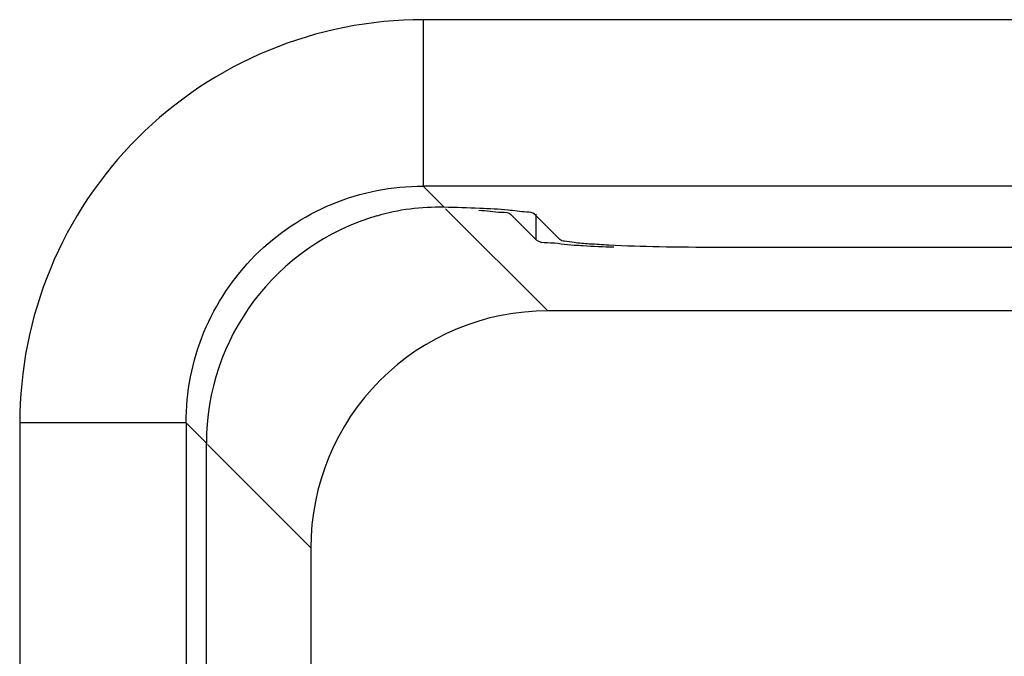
# Model space of a CAD drawing. Header units: millimetres. Extents: x 6863 to 7584, y 164 to 940.
# Tile 10 of 31: x 7383 to 7395, y 558 to 566. Entities that reach past the tile are written whole.
import ezdxf

# ---------------------------------------------------------------- set-up
doc = ezdxf.new("R2010")
doc.units = ezdxf.units.MM
doc.header["$LTSCALE"] = 32.67
doc.layers.get('0').update_dxf_attribs({"linetype": 'CONTINUOUS'})

msp = doc.modelspace()

# ---------------------------------------------------------------- linework, layer by layer
for p, q in [((7387.657, 566.124), (7387.657, 564.02)), ((7430.199, 566.124), (7387.658, 566.124)), ((7387.923, 563.753), (7387.657, 564.02)), ((7430.222, 564.02), (7387.657, 564.02)), ((7389.234, 562.442), (7387.942, 563.734)), ((7388.769, 563.662), (7389.089, 563.342)), ((7389.389, 563.343), (7389.069, 563.663)), ((7389.089, 563.342), (7389.09, 563.663)), ((7395.13, 563.244), (7391.385, 563.244)), ((7395.931, 562.442), (7389.234, 562.442)), ((7384.661, 561.024), (7382.556, 561.024)), ((7382.556, 561.022), (7382.556, 551.816)), ((7384.661, 561.024), (7384.918, 560.767)), ((7384.661, 561.024), (7384.661, 551.815)), ((7384.918, 551.559), (7384.918, 560.766)), ((7384.933, 560.751), (7386.238, 559.446)), ((7386.238, 559.446), (7386.238, 550.238))]:
    msp.add_line(p, q)
for centre, radius, start, end in [((7387.853, 560.955), 2.798, 88.5617, 106.2213), ((7387.912, 560.768), 2.995, 106.3027, 180.0393), ((7389.233, 559.447), 2.995, 89.967, 180.033)]:
    msp.add_arc(centre, radius, start, end)
for points, knots in [([(7387.658, 566.124), (7386.994, 566.125), (7385.652, 565.86), (7383.956, 564.725), (7382.82, 563.028), (7382.556, 561.686), (7382.556, 561.022)], [0, 0, 0, 0, 0.250023, 0.5, 0.749977, 1, 1, 1, 1]), ([(7384.661, 561.024), (7384.66, 561.414), (7384.814, 562.203), (7385.48, 563.2), (7386.478, 563.866), (7387.267, 564.02), (7387.657, 564.02)], [0, 0, 0, 0, 0.249995, 0.500001, 0.750007, 1, 1, 1, 1]), ([(7389.069, 563.663), (7389.044, 563.688), (7388.917, 563.691), (7388.697, 563.726), (7388.342, 563.738), (7388.074, 563.749), (7387.923, 563.753)], [0, 0, 0, 0, 0.090015, 0.297045, 0.607724, 1, 1, 1, 1]), ([(7388.365, 563.716), (7388.46, 563.71), (7388.585, 563.686), (7388.741, 563.691), (7388.769, 563.662)], [0, 0, 0, 0, 0.702096, 1, 1, 1, 1]), ([(7389.089, 563.342), (7389.123, 563.308), (7389.307, 563.31), (7389.456, 563.282), (7389.569, 563.275)], [0, 0, 0, 0, 0.299236, 1, 1, 1, 1]), ([(7391.385, 563.244), (7391.138, 563.244), (7390.679, 563.248), (7390.136, 563.264), (7389.78, 563.286), (7389.589, 563.3), (7389.469, 563.32), (7389.403, 563.329), (7389.389, 563.343)], [0, 0, 0, 0, 0.370268, 0.687683, 0.812161, 0.907571, 0.970661, 1, 1, 1, 1]), ([(7389.569, 563.275), (7389.606, 563.272), (7389.774, 563.262), (7389.942, 563.254), (7390.072, 563.25)], [0, 0, 0, 0, 0.222482, 1, 1, 1, 1])]:
    msp.add_open_spline(points, degree=3, knots=knots)

doc.saveas('drawing.dxf')
